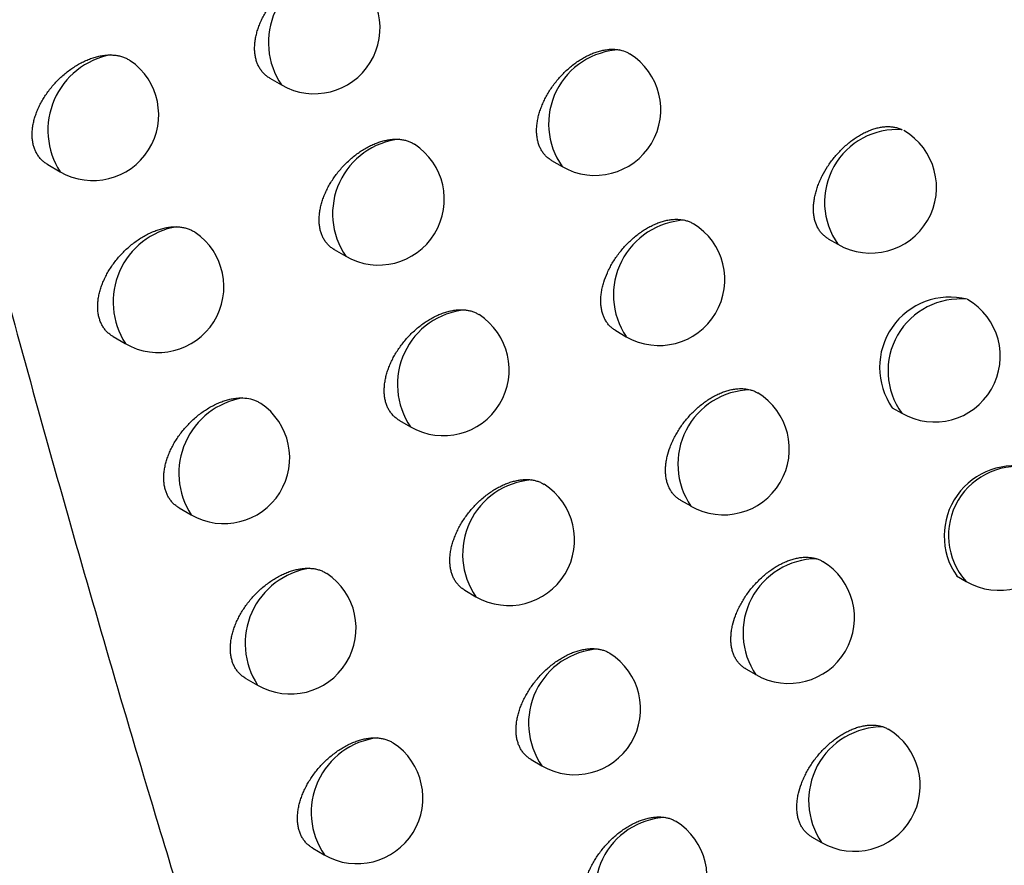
# Model space of a CAD drawing. Header units: millimetres. Extents: x -3.03 to 0.78, y -0.23 to 0.59.
# Tile 152 of 165: x 0.62303 to 0.63052, y 0.27399 to 0.28043. Entities that reach past the tile are written whole.
import ezdxf

# ---------------------------------------------------------------- set-up
doc = ezdxf.new("R2010")
doc.units = ezdxf.units.MM

msp = doc.modelspace()

# ---------------------------------------------------------------- linework, layer by layer
at = {"color": 7, "linetype": 'Continuous', "lineweight": 25}
for p, q in [((0.624929, 0.279982), (0.625017, 0.279931)), ((0.627072, 0.279357), (0.627153, 0.27931)), ((0.623239, 0.279325), (0.623333, 0.279271)), ((0.629177, 0.278761), (0.629251, 0.278719)), ((0.625419, 0.278678), (0.625506, 0.278628)), ((0.623737, 0.278017), (0.623829, 0.277963)), ((0.62756, 0.278062), (0.62764, 0.278016)), ((0.629663, 0.277476), (0.629736, 0.277434)), ((0.625914, 0.277379), (0.626, 0.27733)), ((0.628053, 0.276773), (0.628131, 0.276728)), ((0.624239, 0.276714), (0.62433, 0.276661)), ((0.630154, 0.276196), (0.630226, 0.276154)), ((0.626413, 0.276087), (0.626497, 0.276038)), ((0.628549, 0.275489), (0.628627, 0.275445)), ((0.624745, 0.275417), (0.624835, 0.275365)), ((0.626916, 0.274799), (0.626999, 0.274751)), ((0.629051, 0.274211), (0.629127, 0.274167)), ((0.625255, 0.274125), (0.625343, 0.274074))]:
    msp.add_line(p, q, dxfattribs=at)
at = {"color": 9, "linetype": 'Continuous', "lineweight": 25}
for centre, radius, start, end in [((0.625489, 0.280254), 0.0005711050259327, 96.690573, 214.348563), ((0.627613, 0.279635), 0.0005630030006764, 92.151955, 215.205755), ((0.623823, 0.279586), 0.0005828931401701, 100.430246, 212.714321), ((0.629702, 0.279039), 0.0005530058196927, 86.035772, 215.364089), ((0.625976, 0.278951), 0.0005699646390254, 96.017577, 214.476192), ((0.624318, 0.278279), 0.0005817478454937, 99.869959, 212.845725), ((0.628113, 0.278333), 0.0005698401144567, 92.801088, 213.780858), ((0.63018, 0.277755), 0.0005480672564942, 84.234475, 215.883273), ((0.626468, 0.277653), 0.000568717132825, 95.302975, 214.614363), ((0.6286, 0.277046), 0.0005665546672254, 91.592483, 214.160029), ((0.624817, 0.276977), 0.0005805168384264, 99.277191, 212.987071), ((0.630616, 0.276504), 0.0005240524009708, 76.832512, 221.860489), ((0.626963, 0.276361), 0.0005673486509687, 94.542828, 214.764556), ((0.629094, 0.275762), 0.0005650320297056, 90.67466, 214.188291), ((0.62532, 0.275682), 0.0005791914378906, 98.649389, 213.139491), ((0.627463, 0.275075), 0.0005658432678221, 93.732583, 214.928515), ((0.62959, 0.274486), 0.0005618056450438, 89.402162, 214.503168), ((0.625815, 0.274397), 0.0005712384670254, 96.935033, 214.352933), ((0.627967, 0.273795), 0.000564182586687, 92.866927, 215.108312)]:
    msp.add_arc(centre, radius, start, end, dxfattribs=at)
at = {"color": 7, "linetype": 'Continuous', "lineweight": 25}
for centre, radius, start, end in [((0.625267, 0.280364), 0.0005000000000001, 240.002688, 56.706563), ((0.623583, 0.279704), 0.0005, 240.002688, 55.424202), ((0.627403, 0.279743), 0.0005, 240.002688, 58.290218), ((0.629501, 0.279152), 0.0005, 240.002688, 59.751926), ((0.625756, 0.279061), 0.0005000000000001, 240.002688, 56.963264), ((0.62789, 0.278449), 0.0005000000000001, 240.002688, 58.518265), ((0.624079, 0.278396), 0.0005000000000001, 240.002688, 55.708886), ((0.630103, 0.277782), 0.00053519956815, 75.672836, 214.868728), ((0.629986, 0.277867), 0.0005000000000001, 240.002688, 59.920436), ((0.62625, 0.277763), 0.0005, 240.002688, 57.309618), ((0.628381, 0.277161), 0.0005, 240.002688, 58.731206), ((0.62458, 0.277094), 0.0005, 240.002688, 56.076482), ((0.630593, 0.2765), 0.0005337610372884, 74.520901, 214.743929), ((0.630476, 0.276587), 0.0005, 240.002688, 60.002688), ((0.626747, 0.276471), 0.0005, 240.002688, 57.562522), ((0.628877, 0.275878), 0.0005000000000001, 240.002688, 59.03237), ((0.625085, 0.275798), 0.0005, 240.002688, 56.358785), ((0.627249, 0.275184), 0.0005, 240.002688, 57.802547), ((0.629377, 0.274601), 0.0005, 240.002688, 59.236176), ((0.625593, 0.274507), 0.0005000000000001, 240.002688, 56.628921), ((0.627755, 0.273904), 0.0005000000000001, 240.002688, 58.0277)]:
    msp.add_arc(centre, radius, start, end, dxfattribs=at)
for points, knots in [([(0.6285248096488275, 0.2576557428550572), (0.6284133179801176, 0.2579269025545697), (0.6278558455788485, 0.2592827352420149), (0.6264525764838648, 0.262845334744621), (0.624445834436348, 0.2684456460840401), (0.6223575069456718, 0.2751949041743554), (0.6205744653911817, 0.2818413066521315), (0.6196304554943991, 0.2862445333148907), (0.6191686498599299, 0.2883985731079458)], [0, 0, 0, 0, 0.0280700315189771, 0.1403536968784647, 0.364943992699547, 0.5897806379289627, 0.7993224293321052, 0.9999999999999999, 0.9999999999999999, 0.9999999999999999, 0.9999999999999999]), ([(0.621364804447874, 0.2845879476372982), (0.6214494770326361, 0.284220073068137), (0.6216200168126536, 0.2834791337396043), (0.6218868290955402, 0.2823663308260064), (0.6221642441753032, 0.2812428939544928), (0.6224532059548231, 0.2801095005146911), (0.6227538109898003, 0.2789662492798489), (0.6230663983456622, 0.2778134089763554), (0.6233912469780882, 0.2766512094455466), (0.6237286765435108, 0.2754799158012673), (0.6241312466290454, 0.2741235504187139), (0.6246099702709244, 0.272569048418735), (0.6251752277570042, 0.2708029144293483), (0.6255753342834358, 0.2696166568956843), (0.6257791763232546, 0.2690122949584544)], [0, 0, 0, 0, 0.0685208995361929, 0.1380085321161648, 0.2084668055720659, 0.2798998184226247, 0.3523118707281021, 0.4257074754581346, 0.5000913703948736, 0.5754685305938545, 0.6518441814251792, 0.7634322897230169, 0.8794759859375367, 1, 1, 1, 1]), ([(0.624929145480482, 0.2799823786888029), (0.6249280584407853, 0.2799829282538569), (0.6249186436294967, 0.2799876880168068), (0.6249028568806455, 0.2799994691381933), (0.6248819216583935, 0.2800178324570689), (0.6248634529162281, 0.2800394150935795), (0.624847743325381, 0.2800633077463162), (0.6248349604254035, 0.280089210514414), (0.6248249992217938, 0.2801169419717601), (0.6248177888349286, 0.2801469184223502), (0.6248135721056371, 0.2801784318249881), (0.6248122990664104, 0.2802110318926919), (0.6248138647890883, 0.280244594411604), (0.6248183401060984, 0.2802795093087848), (0.6248256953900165, 0.2803150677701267), (0.6248357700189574, 0.2803508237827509), (0.6248484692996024, 0.2803866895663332), (0.6248639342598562, 0.2804229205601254), (0.6248819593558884, 0.2804588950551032), (0.6249022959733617, 0.2804941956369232), (0.6249248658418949, 0.2805287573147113), (0.6249497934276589, 0.2805626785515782), (0.6249767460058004, 0.2805954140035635), (0.6250053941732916, 0.2806265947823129), (0.625035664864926, 0.2806561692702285), (0.6250676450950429, 0.2806841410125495), (0.6251008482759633, 0.2807100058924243), (0.6251348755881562, 0.2807334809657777), (0.6251696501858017, 0.2807545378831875), (0.6252052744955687, 0.2807731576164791), (0.6252410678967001, 0.2807889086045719), (0.625276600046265, 0.2808016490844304), (0.6253117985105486, 0.2808113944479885), (0.6253468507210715, 0.2808181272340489), (0.6253769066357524, 0.2808211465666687), (0.6254019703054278, 0.2808218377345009), (0.6254153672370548, 0.2808211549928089), (0.6254220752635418, 0.2808208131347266)], [0, 0, 0, 0, 0.0038552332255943, 0.0333900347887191, 0.0631349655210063, 0.0935479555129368, 0.1241939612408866, 0.1532531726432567, 0.1825175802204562, 0.2124313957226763, 0.242570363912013, 0.2713476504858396, 0.3003250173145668, 0.329931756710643, 0.3597550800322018, 0.3885691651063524, 0.4175804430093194, 0.4472090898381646, 0.4770490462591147, 0.5061959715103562, 0.5355405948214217, 0.565503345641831, 0.5956774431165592, 0.6253036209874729, 0.655131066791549, 0.6855893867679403, 0.7162641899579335, 0.7463032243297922, 0.7765486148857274, 0.8074442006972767, 0.8385643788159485, 0.8687637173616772, 0.8991737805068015, 0.9302514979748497, 0.961561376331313, 0.9807532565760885, 1, 1, 1, 1]), ([(0.627072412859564, 0.2793568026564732), (0.6270714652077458, 0.2793572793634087), (0.6270623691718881, 0.2793618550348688), (0.6270470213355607, 0.279373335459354), (0.6270265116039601, 0.2793913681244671), (0.6270084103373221, 0.2794126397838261), (0.6269929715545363, 0.2794362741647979), (0.6269803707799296, 0.2794619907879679), (0.6269705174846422, 0.2794896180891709), (0.6269633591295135, 0.2795195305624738), (0.6269591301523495, 0.2795510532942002), (0.6269577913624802, 0.2795837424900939), (0.6269592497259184, 0.279617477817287), (0.6269635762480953, 0.2796526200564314), (0.6269707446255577, 0.2796884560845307), (0.6269805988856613, 0.2797245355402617), (0.6269930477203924, 0.2797607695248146), (0.627008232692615, 0.279797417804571), (0.6270259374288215, 0.2798338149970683), (0.6270459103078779, 0.2798695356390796), (0.6270680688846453, 0.2799045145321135), (0.6270925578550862, 0.2799388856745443), (0.6271190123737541, 0.2799720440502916), (0.6271470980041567, 0.280003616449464), (0.6271767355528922, 0.2800335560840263), (0.6272080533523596, 0.2800619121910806), (0.6272405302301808, 0.280088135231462), (0.627273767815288, 0.2801119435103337), (0.6273076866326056, 0.2801333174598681), (0.6273424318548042, 0.2801522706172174), (0.6273773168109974, 0.2801683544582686), (0.6274119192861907, 0.2801814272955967), (0.6274461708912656, 0.2801915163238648), (0.6274802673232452, 0.2801985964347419), (0.6275095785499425, 0.2802019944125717), (0.6275408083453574, 0.2802031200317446), (0.6275670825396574, 0.2802016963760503), (0.6275857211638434, 0.2801983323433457), (0.6275919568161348, 0.2801972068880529)], [0, 0, 0, 0, 0.0033029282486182, 0.0317031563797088, 0.0603041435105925, 0.089542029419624, 0.1190015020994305, 0.1470651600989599, 0.1753260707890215, 0.2042106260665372, 0.2333111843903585, 0.2611779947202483, 0.2892384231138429, 0.3179082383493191, 0.346787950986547, 0.3746875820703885, 0.4027788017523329, 0.4314709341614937, 0.4603692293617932, 0.4885130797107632, 0.5168489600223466, 0.5457866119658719, 0.5749305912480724, 0.6034176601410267, 0.6320994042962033, 0.6613924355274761, 0.6908956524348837, 0.7196697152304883, 0.748642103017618, 0.7782396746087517, 0.8080532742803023, 0.8369295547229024, 0.866007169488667, 0.8957220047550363, 0.9256580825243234, 0.9441525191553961, 0.9813159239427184, 1, 1, 1, 1]), ([(0.6275919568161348, 0.2801972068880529), (0.6276100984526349, 0.2801924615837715), (0.6276364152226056, 0.2801855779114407), (0.627658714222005, 0.280172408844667), (0.6276656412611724, 0.2801683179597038)], [0, 0, 0, 0, 0.6893565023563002, 1, 1, 1, 1]), ([(0.6232386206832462, 0.2793255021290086), (0.6232374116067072, 0.2793261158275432), (0.6232277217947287, 0.2793310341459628), (0.6232115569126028, 0.2793430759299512), (0.6231902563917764, 0.2793617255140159), (0.6231714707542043, 0.2793835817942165), (0.6231555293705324, 0.2794077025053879), (0.6231425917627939, 0.2794337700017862), (0.6231325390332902, 0.279461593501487), (0.6231252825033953, 0.2794916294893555), (0.6231210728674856, 0.2795231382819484), (0.6231198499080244, 0.2795556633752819), (0.6231214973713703, 0.2795890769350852), (0.6231260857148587, 0.2796237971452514), (0.6231335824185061, 0.2796591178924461), (0.623143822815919, 0.2796945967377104), (0.6231567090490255, 0.2797301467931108), (0.6231723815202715, 0.279766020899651), (0.6231906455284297, 0.2798016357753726), (0.6232112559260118, 0.2798365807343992), (0.6232341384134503, 0.2798707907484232), (0.6232593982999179, 0.2799043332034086), (0.6232867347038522, 0.2799367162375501), (0.6233158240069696, 0.2799675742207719), (0.6233465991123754, 0.2799968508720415), (0.6233791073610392, 0.2800245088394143), (0.6234128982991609, 0.2800500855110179), (0.623447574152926, 0.2800732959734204), (0.6234830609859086, 0.2800941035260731), (0.6235194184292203, 0.2801124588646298), (0.6235559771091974, 0.280127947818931), (0.6235922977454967, 0.2801404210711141), (0.6236283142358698, 0.2801499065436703), (0.6236641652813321, 0.280156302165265), (0.6236939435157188, 0.280159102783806), (0.6237114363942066, 0.2801592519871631), (0.6237174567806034, 0.2801593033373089)], [0, 0, 0, 0, 0.0043103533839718, 0.03454414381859, 0.0649943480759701, 0.0961339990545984, 0.1275147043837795, 0.1571406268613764, 0.1869766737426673, 0.2174783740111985, 0.2482110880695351, 0.2774732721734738, 0.3069390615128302, 0.3370450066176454, 0.3673710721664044, 0.3966709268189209, 0.4261706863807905, 0.4562952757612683, 0.4866332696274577, 0.5163456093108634, 0.5462583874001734, 0.5767965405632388, 0.6075479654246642, 0.6378657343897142, 0.6683883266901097, 0.6995518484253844, 0.7309348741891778, 0.7617866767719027, 0.7928497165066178, 0.8245779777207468, 0.8565359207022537, 0.887608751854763, 0.9188985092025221, 0.9508762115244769, 0.9830934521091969, 1, 1, 1, 1]), ([(0.6237174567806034, 0.2801593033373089), (0.6237278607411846, 0.280158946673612), (0.6237487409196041, 0.2801582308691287), (0.6237786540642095, 0.2801533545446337), (0.623807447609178, 0.2801456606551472), (0.6238341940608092, 0.2801347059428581), (0.6238537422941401, 0.2801245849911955), (0.6238634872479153, 0.2801173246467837), (0.6238658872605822, 0.2801155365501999)], [0, 0, 0, 0, 0.1850559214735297, 0.3713970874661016, 0.5617914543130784, 0.7535861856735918, 0.9393125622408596, 1, 1, 1, 1]), ([(0.6291771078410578, 0.2787615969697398), (0.6291762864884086, 0.2787620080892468), (0.6291674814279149, 0.2787664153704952), (0.6291525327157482, 0.2787776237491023), (0.6291324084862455, 0.2787953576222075), (0.6291146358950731, 0.278816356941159), (0.6290944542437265, 0.2788474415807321), (0.6290795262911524, 0.2788832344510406), (0.62907011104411, 0.2789227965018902), (0.6290658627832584, 0.2789542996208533), (0.6290644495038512, 0.2789871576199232), (0.6290658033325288, 0.2790210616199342), (0.6290699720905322, 0.2790563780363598), (0.6290769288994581, 0.2790924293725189), (0.6290865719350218, 0.2791288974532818), (0.6290987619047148, 0.2791654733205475), (0.6291136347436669, 0.2792024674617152), (0.6291366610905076, 0.2792512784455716), (0.6291644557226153, 0.279299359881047), (0.6291962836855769, 0.2793454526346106), (0.6292222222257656, 0.2793790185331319), (0.6292497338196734, 0.2794109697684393), (0.6292787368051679, 0.2794412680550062), (0.629309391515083, 0.2794700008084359), (0.6293411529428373, 0.2794965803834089), (0.6293736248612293, 0.2795207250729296), (0.629406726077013, 0.2795424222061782), (0.6294406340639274, 0.2795617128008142), (0.6294746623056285, 0.2795781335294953), (0.6295083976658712, 0.2795915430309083), (0.6295417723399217, 0.2796019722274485), (0.6295749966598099, 0.2796094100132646), (0.629607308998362, 0.2796136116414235), (0.6296383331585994, 0.2796146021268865), (0.6296680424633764, 0.2796124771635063), (0.6296966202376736, 0.2796070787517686), (0.6297205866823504, 0.2795995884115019), (0.6297344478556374, 0.2795931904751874), (0.6297398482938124, 0.2795906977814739)], [0, 0, 0, 0, 0.0027517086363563, 0.0294988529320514, 0.0564340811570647, 0.0839649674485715, 0.1117026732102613, 0.1650832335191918, 0.1921822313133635, 0.2196805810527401, 0.2461689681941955, 0.2728426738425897, 0.2998029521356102, 0.3271553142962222, 0.3536685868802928, 0.3803657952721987, 0.4073467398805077, 0.4347154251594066, 0.4880249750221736, 0.5153660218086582, 0.5429037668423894, 0.569720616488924, 0.5967216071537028, 0.6243016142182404, 0.6520810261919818, 0.6790850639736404, 0.7062756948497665, 0.7340546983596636, 0.7620370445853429, 0.7891019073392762, 0.8163553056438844, 0.844204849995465, 0.8722611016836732, 0.8992386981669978, 0.9264054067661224, 0.9541710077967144, 0.9821446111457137, 0.9999999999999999, 0.9999999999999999, 0.9999999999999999, 0.9999999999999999]), ([(0.6254195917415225, 0.2786781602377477), (0.6254185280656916, 0.2786786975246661), (0.6254091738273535, 0.2786834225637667), (0.6253934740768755, 0.2786951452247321), (0.6253726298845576, 0.2787134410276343), (0.6253542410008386, 0.2787349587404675), (0.6253385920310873, 0.2787587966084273), (0.6253258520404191, 0.2787846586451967), (0.6253159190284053, 0.2788123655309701), (0.6253087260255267, 0.2788423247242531), (0.6253045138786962, 0.2788738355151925), (0.6253032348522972, 0.2789064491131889), (0.6253047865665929, 0.2789400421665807), (0.6253092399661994, 0.278974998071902), (0.6253165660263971, 0.2790106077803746), (0.625326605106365, 0.2790464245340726), (0.6253392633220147, 0.2790823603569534), (0.6253546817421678, 0.2791186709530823), (0.625372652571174, 0.2791547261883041), (0.6253929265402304, 0.2791901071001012), (0.6254154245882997, 0.2792247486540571), (0.6254402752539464, 0.2792587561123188), (0.6254671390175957, 0.279291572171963), (0.6254956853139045, 0.2793228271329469), (0.6255258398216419, 0.2793524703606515), (0.6255576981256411, 0.2793805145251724), (0.6255907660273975, 0.2794064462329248), (0.625624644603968, 0.279429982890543), (0.6256592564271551, 0.2794510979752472), (0.6256947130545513, 0.2794697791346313), (0.6257303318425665, 0.279485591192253), (0.6257656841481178, 0.2794983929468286), (0.6258006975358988, 0.2795082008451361), (0.6258355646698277, 0.2795150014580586), (0.6258665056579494, 0.2795181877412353), (0.6258934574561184, 0.2795188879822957), (0.6259086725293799, 0.2795178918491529), (0.6259162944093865, 0.2795173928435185)], [0, 0, 0, 0, 0.0037666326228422, 0.0331247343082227, 0.0626914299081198, 0.0929210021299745, 0.1233816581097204, 0.1522929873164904, 0.1814082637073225, 0.2111688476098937, 0.2411531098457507, 0.2698010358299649, 0.2986481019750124, 0.3281216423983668, 0.3578108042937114, 0.3864960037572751, 0.4153776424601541, 0.444874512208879, 0.474582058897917, 0.5035829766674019, 0.5327808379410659, 0.5625947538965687, 0.5926194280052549, 0.6220721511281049, 0.6517252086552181, 0.6820064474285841, 0.7125033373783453, 0.7423427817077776, 0.77238735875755, 0.803078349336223, 0.8339926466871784, 0.8639795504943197, 0.8941756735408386, 0.9250345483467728, 0.95612381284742, 0.9780205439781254, 1, 1, 1, 1]), ([(0.6259162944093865, 0.2795173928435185), (0.6259261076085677, 0.2795162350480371), (0.6259458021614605, 0.279513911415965), (0.6259737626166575, 0.2795066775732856), (0.6260001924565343, 0.2794963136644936), (0.6260184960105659, 0.2794872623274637), (0.6260272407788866, 0.2794809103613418), (0.6260284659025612, 0.2794800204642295)], [0, 0, 0, 0, 0.23578990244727, 0.4732174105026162, 0.7158093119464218, 0.960185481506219, 1, 1, 1, 1]), ([(0.6275603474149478, 0.2780621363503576), (0.6275594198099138, 0.2780626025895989), (0.6275503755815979, 0.2780671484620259), (0.6275351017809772, 0.2780785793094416), (0.6275146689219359, 0.2780965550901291), (0.627496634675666, 0.2781177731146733), (0.6274812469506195, 0.2781413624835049), (0.6274686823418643, 0.2781670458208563), (0.6274588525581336, 0.2781946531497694), (0.6274517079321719, 0.2782245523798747), (0.627447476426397, 0.2782561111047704), (0.6274461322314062, 0.2782888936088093), (0.6274475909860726, 0.2783226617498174), (0.6274518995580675, 0.2783577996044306), (0.627459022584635, 0.2783935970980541), (0.627472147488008, 0.2784419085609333), (0.6274906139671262, 0.2784908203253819), (0.6275140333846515, 0.2785392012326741), (0.6275339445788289, 0.2785749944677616), (0.6275560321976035, 0.2786100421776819), (0.6275804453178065, 0.2786444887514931), (0.6276068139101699, 0.278677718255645), (0.6276348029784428, 0.278709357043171), (0.6276643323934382, 0.2787393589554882), (0.6276955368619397, 0.2787677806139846), (0.6277278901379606, 0.2787940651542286), (0.6277609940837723, 0.2788179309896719), (0.6277947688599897, 0.278839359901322), (0.627829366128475, 0.278858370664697), (0.6278640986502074, 0.2788745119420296), (0.6278985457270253, 0.2788876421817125), (0.6279326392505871, 0.2788977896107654), (0.6279665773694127, 0.2789049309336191), (0.6279964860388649, 0.2789084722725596), (0.6280296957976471, 0.2789096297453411), (0.6280585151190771, 0.2789077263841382), (0.62807878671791, 0.2789034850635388), (0.6280855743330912, 0.278902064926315)], [0, 0, 0, 0, 0.0032197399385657, 0.0313927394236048, 0.0597646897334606, 0.0887675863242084, 0.1179899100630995, 0.1458480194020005, 0.1739017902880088, 0.2025740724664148, 0.2314605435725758, 0.2592356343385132, 0.2872050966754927, 0.315474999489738, 0.3441558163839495, 0.3718632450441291, 0.4282068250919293, 0.4569068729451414, 0.4848447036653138, 0.5129733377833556, 0.541700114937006, 0.5706320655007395, 0.5988918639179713, 0.6273449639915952, 0.6564052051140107, 0.6856742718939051, 0.7142016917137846, 0.7429258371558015, 0.7722701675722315, 0.8018288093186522, 0.8304498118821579, 0.859270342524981, 0.888722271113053, 0.9183933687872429, 0.9386725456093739, 0.979465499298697, 1, 1, 1, 1]), ([(0.6237366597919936, 0.2780169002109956), (0.6237354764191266, 0.2780175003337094), (0.6237258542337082, 0.2780223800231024), (0.6237097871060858, 0.2780343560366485), (0.6236885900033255, 0.2780529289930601), (0.6236698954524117, 0.2780747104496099), (0.6236540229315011, 0.278098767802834), (0.6236411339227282, 0.2781247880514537), (0.6236311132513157, 0.2781525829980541), (0.6236238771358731, 0.2781825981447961), (0.6236196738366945, 0.2782141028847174), (0.6236184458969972, 0.2782466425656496), (0.6236200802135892, 0.2782800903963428), (0.6236246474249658, 0.2783148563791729), (0.6236321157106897, 0.2783502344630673), (0.6236423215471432, 0.2783857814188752), (0.6236551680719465, 0.2784214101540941), (0.6236707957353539, 0.2784573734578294), (0.623689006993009, 0.2784930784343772), (0.6237095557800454, 0.2785281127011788), (0.6237323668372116, 0.278562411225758), (0.623757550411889, 0.2785960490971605), (0.6237847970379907, 0.2786285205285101), (0.6238137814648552, 0.2786594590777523), (0.6238444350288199, 0.2786888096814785), (0.6238768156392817, 0.278716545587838), (0.6239104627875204, 0.2787421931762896), (0.623944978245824, 0.2787654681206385), (0.6239802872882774, 0.2787863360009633), (0.6240164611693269, 0.2788047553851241), (0.624052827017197, 0.2788203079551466), (0.6240889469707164, 0.2788328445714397), (0.6241247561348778, 0.2788423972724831), (0.6241603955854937, 0.2788488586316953), (0.6241916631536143, 0.2788519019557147), (0.6242105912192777, 0.2788519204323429), (0.624218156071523, 0.2788519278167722)], [0, 0, 0, 0, 0.0042187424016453, 0.0343032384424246, 0.0646027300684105, 0.0955867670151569, 0.1268099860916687, 0.1563220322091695, 0.1860431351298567, 0.2164263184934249, 0.2470392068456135, 0.2762105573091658, 0.3055848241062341, 0.3355971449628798, 0.3658289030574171, 0.395039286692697, 0.4244491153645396, 0.4544826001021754, 0.4847292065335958, 0.5143322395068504, 0.5441352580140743, 0.5745625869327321, 0.6052029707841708, 0.635378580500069, 0.6657583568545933, 0.6967773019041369, 0.7280152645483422, 0.7586925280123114, 0.7895800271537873, 0.8211296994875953, 0.8529080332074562, 0.8837892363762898, 0.914886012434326, 0.9466662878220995, 0.9786844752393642, 1, 1, 1, 1]), ([(0.624218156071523, 0.2788519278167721), (0.6242284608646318, 0.2788514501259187), (0.624249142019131, 0.2788504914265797), (0.6242787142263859, 0.2788452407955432), (0.6243071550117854, 0.278837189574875), (0.6243334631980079, 0.278825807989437), (0.6243512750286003, 0.2788163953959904), (0.6243595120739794, 0.2788100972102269), (0.6243605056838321, 0.2788093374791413)], [0, 0, 0, 0, 0.1918096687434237, 0.3849514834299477, 0.5822944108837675, 0.781088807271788, 0.9735934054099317, 1, 1, 1, 1]), ([(0.6280855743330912, 0.278902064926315), (0.6280945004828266, 0.2788996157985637), (0.6281124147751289, 0.278894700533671), (0.6281340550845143, 0.2788855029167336), (0.6281460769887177, 0.2788779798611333), (0.6281505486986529, 0.2788751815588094)], [0, 0, 0, 0, 0.3841244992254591, 0.770916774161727, 1, 1, 1, 1]), ([(0.6259142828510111, 0.27737959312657), (0.6259132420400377, 0.2773801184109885), (0.6259039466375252, 0.2773848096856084), (0.6258883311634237, 0.2773964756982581), (0.6258675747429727, 0.2774147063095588), (0.6258492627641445, 0.2774361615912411), (0.6258336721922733, 0.2774599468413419), (0.6258209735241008, 0.2774857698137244), (0.6258110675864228, 0.277513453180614), (0.6258038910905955, 0.2775433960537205), (0.6257996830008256, 0.2775749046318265), (0.6257983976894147, 0.2776075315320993), (0.6257999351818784, 0.277641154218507), (0.6258043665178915, 0.2776761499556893), (0.6258116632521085, 0.2777118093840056), (0.6258216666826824, 0.2777476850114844), (0.625834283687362, 0.277783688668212), (0.6258496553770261, 0.2778200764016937), (0.6258675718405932, 0.277856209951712), (0.6258877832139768, 0.2778916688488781), (0.6259102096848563, 0.2779263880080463), (0.6259349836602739, 0.2779604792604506), (0.6259617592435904, 0.2779933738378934), (0.6259902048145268, 0.2780247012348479), (0.6260202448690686, 0.2780544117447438), (0.6260519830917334, 0.2780825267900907), (0.6260849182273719, 0.2781085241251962), (0.626118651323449, 0.2781321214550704), (0.6261531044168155, 0.2781532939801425), (0.6261883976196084, 0.2781720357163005), (0.6262238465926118, 0.2781879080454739), (0.6262590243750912, 0.2782007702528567), (0.6262938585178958, 0.2782106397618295), (0.6263285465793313, 0.2782175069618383), (0.6263604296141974, 0.2782208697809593), (0.6263893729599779, 0.2782215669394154), (0.6264064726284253, 0.2782201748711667), (0.6264150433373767, 0.2782194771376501)], [0, 0, 0, 0, 0.0036785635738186, 0.0328529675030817, 0.0622343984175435, 0.0922734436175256, 0.1225416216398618, 0.1512965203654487, 0.1802540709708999, 0.2098526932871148, 0.2396734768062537, 0.2681824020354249, 0.2968894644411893, 0.326219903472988, 0.3557649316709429, 0.3843113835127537, 0.4130534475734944, 0.4424083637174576, 0.4719732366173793, 0.5008189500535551, 0.5298607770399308, 0.5595163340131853, 0.5893819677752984, 0.6186533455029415, 0.6481240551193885, 0.6782200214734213, 0.7085307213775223, 0.7381641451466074, 0.768001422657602, 0.7984811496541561, 0.8291828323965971, 0.8589518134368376, 0.8889284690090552, 0.9195628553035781, 0.9504258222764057, 0.9751523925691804, 1, 1, 1, 1]), ([(0.6264150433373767, 0.2782194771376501), (0.6264247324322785, 0.2782181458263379), (0.6264441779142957, 0.2782154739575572), (0.626471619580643, 0.2782075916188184), (0.6264970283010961, 0.2781974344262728), (0.6265121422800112, 0.2781882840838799), (0.6265193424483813, 0.2781839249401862)], [0, 0, 0, 0, 0.2517710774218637, 0.505290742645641, 0.7643248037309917, 1, 1, 1, 1]), ([(0.6280527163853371, 0.2767730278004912), (0.6280518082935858, 0.276773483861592), (0.6280428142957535, 0.2767780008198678), (0.6280276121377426, 0.2767893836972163), (0.6280072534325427, 0.2768073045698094), (0.6279892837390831, 0.2768284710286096), (0.6279739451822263, 0.2768520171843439), (0.6279614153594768, 0.2768776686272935), (0.6279516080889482, 0.2769052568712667), (0.6279444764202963, 0.2769351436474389), (0.6279402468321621, 0.276966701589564), (0.6279388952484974, 0.2769994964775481), (0.6279403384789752, 0.2770332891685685), (0.6279446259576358, 0.2770684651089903), (0.6279540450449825, 0.2771160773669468), (0.627968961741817, 0.2771648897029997), (0.6279889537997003, 0.2772136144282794), (0.628006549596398, 0.2772501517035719), (0.6280263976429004, 0.2772860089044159), (0.6280484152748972, 0.2773211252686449), (0.6280727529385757, 0.2773556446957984), (0.628099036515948, 0.2773889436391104), (0.6281269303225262, 0.277420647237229), (0.6281563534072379, 0.2774507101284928), (0.6281874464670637, 0.27747919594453), (0.6282196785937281, 0.2775055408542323), (0.6282526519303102, 0.2775294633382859), (0.6282862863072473, 0.2775509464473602), (0.6283207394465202, 0.2775700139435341), (0.6283553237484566, 0.277586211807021), (0.6283896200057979, 0.2775993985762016), (0.6284235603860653, 0.2776096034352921), (0.628457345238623, 0.2776168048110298), (0.6284878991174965, 0.2776204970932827), (0.6285232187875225, 0.2776216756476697), (0.6285547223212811, 0.2776191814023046), (0.6285766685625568, 0.2776138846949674), (0.6285840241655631, 0.2776121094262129)], [0, 0, 0, 0, 0.0031370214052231, 0.0310699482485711, 0.0591999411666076, 0.0879547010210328, 0.1169266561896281, 0.1445651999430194, 0.1723977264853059, 0.2008433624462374, 0.2295012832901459, 0.2570688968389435, 0.2848294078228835, 0.3128881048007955, 0.3413546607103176, 0.3964970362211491, 0.4247795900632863, 0.4532658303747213, 0.4809832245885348, 0.5088900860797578, 0.5373911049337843, 0.5660960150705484, 0.5941151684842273, 0.6223261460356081, 0.6511397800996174, 0.680160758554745, 0.7084292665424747, 0.7368928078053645, 0.7659712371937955, 0.7952621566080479, 0.8236162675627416, 0.8521680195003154, 0.8813450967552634, 0.9107391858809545, 0.9328912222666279, 0.977507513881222, 1, 1, 1, 1]), ([(0.6285840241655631, 0.2776121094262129), (0.6285927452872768, 0.2776093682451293), (0.6286102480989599, 0.2776038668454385), (0.6286288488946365, 0.2775953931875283), (0.6286381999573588, 0.2775891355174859), (0.6286401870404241, 0.2775878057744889)], [0, 0, 0, 0, 0.4388549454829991, 0.8807577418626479, 1, 1, 1, 1]), ([(0.6242387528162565, 0.27671405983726), (0.6242375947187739, 0.2767146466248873), (0.6242280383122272, 0.2767194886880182), (0.6242120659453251, 0.2767314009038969), (0.6241909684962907, 0.2767498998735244), (0.624172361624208, 0.276771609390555), (0.6241565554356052, 0.2767956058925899), (0.6241437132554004, 0.2768215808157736), (0.6241337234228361, 0.2768493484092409), (0.6241265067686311, 0.276879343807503), (0.624122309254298, 0.2769108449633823), (0.624121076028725, 0.2769433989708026), (0.6241226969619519, 0.2769768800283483), (0.6241272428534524, 0.2770116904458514), (0.6241346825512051, 0.277047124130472), (0.6241448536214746, 0.2770827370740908), (0.6241576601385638, 0.2771184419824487), (0.6241732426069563, 0.2771544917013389), (0.6241914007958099, 0.2771902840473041), (0.6242118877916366, 0.2772254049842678), (0.6242346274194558, 0.2772597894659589), (0.624259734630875, 0.2772935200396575), (0.6242868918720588, 0.2773260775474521), (0.6243157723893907, 0.2773570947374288), (0.6243463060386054, 0.2773865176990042), (0.6243785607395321, 0.2774143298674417), (0.6244120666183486, 0.2774400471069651), (0.6244464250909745, 0.2774633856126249), (0.6244815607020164, 0.2774843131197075), (0.6245175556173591, 0.2775027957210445), (0.624553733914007, 0.2775184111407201), (0.6245896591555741, 0.2775310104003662), (0.6246252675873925, 0.277540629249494), (0.6246607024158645, 0.2775471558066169), (0.62469354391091, 0.2775504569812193), (0.6247139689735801, 0.2775503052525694), (0.6247231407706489, 0.2775502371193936)], [0, 0, 0, 0, 0.0041272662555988, 0.0340574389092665, 0.0642011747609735, 0.0950245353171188, 0.1260852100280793, 0.1554764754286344, 0.1850756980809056, 0.2153333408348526, 0.2458193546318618, 0.2748916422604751, 0.3041661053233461, 0.3340763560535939, 0.364205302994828, 0.3933176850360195, 0.4226289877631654, 0.4525625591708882, 0.4827088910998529, 0.5121948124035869, 0.5418801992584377, 0.5721886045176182, 0.6027097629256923, 0.6327369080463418, 0.6629675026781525, 0.6938352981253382, 0.7249215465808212, 0.7554197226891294, 0.7861270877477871, 0.8174934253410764, 0.8490873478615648, 0.8797735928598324, 0.9106740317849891, 0.9422534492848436, 0.9740691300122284, 1, 1, 1, 1]), ([(0.6247231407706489, 0.2775502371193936), (0.6247434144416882, 0.2775484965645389), (0.6247740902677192, 0.2775458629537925), (0.6248110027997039, 0.2775341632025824), (0.6248365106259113, 0.2775231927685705), (0.6248515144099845, 0.2775136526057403), (0.6248585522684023, 0.2775091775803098)], [0, 0, 0, 0, 0.4021569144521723, 0.6084983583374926, 0.8163574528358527, 0.9999999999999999, 0.9999999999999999, 0.9999999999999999, 0.9999999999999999]), ([(0.6264132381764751, 0.2760866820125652), (0.6264122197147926, 0.2760871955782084), (0.6264029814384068, 0.2760918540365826), (0.6263874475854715, 0.2761034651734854), (0.6263667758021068, 0.2761216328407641), (0.626348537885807, 0.2761430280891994), (0.6263330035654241, 0.2761667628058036), (0.6263203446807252, 0.2761925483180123), (0.6263104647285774, 0.276220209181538), (0.6263033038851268, 0.2762501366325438), (0.626299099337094, 0.2762816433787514), (0.6262978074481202, 0.2763142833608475), (0.626299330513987, 0.276347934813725), (0.6263037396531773, 0.2763829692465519), (0.6263110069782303, 0.2764186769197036), (0.6263209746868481, 0.2764546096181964), (0.6263335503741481, 0.2764906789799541), (0.6263488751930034, 0.2765271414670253), (0.6263667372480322, 0.2765633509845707), (0.626386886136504, 0.2765988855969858), (0.6264092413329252, 0.2766336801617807), (0.626433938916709, 0.2766678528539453), (0.6264606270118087, 0.276700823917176), (0.6264889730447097, 0.2767322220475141), (0.6265189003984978, 0.276761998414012), (0.6265505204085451, 0.2767901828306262), (0.6265833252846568, 0.2768162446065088), (0.6266169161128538, 0.2768399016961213), (0.6266512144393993, 0.2768611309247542), (0.6266863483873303, 0.2768799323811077), (0.6267216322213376, 0.2768958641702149), (0.6267566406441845, 0.2769087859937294), (0.6267913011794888, 0.2769187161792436), (0.6268258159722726, 0.2769256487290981), (0.6268587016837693, 0.2769291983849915), (0.6268897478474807, 0.276929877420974), (0.6269087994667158, 0.2769279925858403), (0.6269183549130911, 0.2769270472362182)], [0, 0, 0, 0, 0.0035911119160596, 0.0325743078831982, 0.0617629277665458, 0.0916038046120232, 0.1216718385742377, 0.1502613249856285, 0.1790521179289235, 0.2084795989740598, 0.2381276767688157, 0.2664875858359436, 0.2950445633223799, 0.3242216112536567, 0.3536121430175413, 0.3820096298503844, 0.4106018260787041, 0.4398042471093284, 0.469215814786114, 0.4978967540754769, 0.5267728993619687, 0.5562601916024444, 0.585956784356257, 0.6150385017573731, 0.6443184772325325, 0.6742205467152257, 0.7043363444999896, 0.7337568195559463, 0.763379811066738, 0.7936410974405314, 0.8241229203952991, 0.8536679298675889, 0.8834190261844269, 0.9138227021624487, 0.9444531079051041, 0.9721401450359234, 1, 1, 1, 1]), ([(0.6269183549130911, 0.2769270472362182), (0.626927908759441, 0.2769255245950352), (0.6269470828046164, 0.2769224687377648), (0.626974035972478, 0.2769139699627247), (0.6269969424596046, 0.2769042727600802), (0.6270098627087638, 0.2768960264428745), (0.627015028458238, 0.2768927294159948)], [0, 0, 0, 0, 0.2687326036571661, 0.5393315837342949, 0.8158164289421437, 1, 1, 1, 1]), ([(0.6285495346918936, 0.2754894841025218), (0.6285486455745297, 0.2754899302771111), (0.6285397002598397, 0.2754944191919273), (0.6285245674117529, 0.2755057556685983), (0.6285042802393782, 0.275523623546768), (0.6284863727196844, 0.2755447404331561), (0.6284710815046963, 0.2755682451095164), (0.6284585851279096, 0.2755938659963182), (0.6284487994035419, 0.2756214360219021), (0.628441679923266, 0.2756513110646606), (0.6284374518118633, 0.2756828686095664), (0.6284360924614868, 0.2757156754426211), (0.6284375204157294, 0.2757494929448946), (0.6284417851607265, 0.2757847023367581), (0.6284511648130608, 0.2758323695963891), (0.6284660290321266, 0.2758812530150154), (0.628485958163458, 0.2759300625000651), (0.6285034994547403, 0.2759666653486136), (0.6285232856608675, 0.2760025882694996), (0.6285452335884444, 0.2760377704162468), (0.6285694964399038, 0.2760723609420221), (0.6285956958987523, 0.2761057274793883), (0.628623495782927, 0.2761374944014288), (0.6286528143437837, 0.2761676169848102), (0.6286837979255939, 0.2761961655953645), (0.6287159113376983, 0.2762225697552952), (0.6287487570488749, 0.276246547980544), (0.6287822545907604, 0.2762680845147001), (0.6288165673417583, 0.2762872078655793), (0.6288510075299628, 0.2763034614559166), (0.6288851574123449, 0.2763167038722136), (0.6289189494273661, 0.2763269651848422), (0.6289525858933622, 0.2763342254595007), (0.6289838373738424, 0.276338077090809), (0.6290214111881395, 0.2763392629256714), (0.6290557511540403, 0.2763360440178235), (0.629079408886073, 0.2763294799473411), (0.6290873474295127, 0.2763272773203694)], [0, 0, 0, 0, 0.0030549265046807, 0.0307352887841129, 0.058610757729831, 0.0871045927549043, 0.1158133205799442, 0.1432186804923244, 0.1708162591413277, 0.1990212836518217, 0.2274366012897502, 0.2547822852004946, 0.2823192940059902, 0.3101520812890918, 0.3383894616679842, 0.3930873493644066, 0.4211424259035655, 0.4493997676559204, 0.4768827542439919, 0.5045537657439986, 0.5328146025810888, 0.5612779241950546, 0.589043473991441, 0.6169992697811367, 0.645552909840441, 0.6743122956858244, 0.7023099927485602, 0.7305009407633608, 0.759301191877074, 0.7883120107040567, 0.8163879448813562, 0.8446595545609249, 0.8735501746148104, 0.9026555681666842, 0.9267760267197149, 0.9754291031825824, 1, 1, 1, 1]), ([(0.6290873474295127, 0.2763272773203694), (0.6290959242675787, 0.2763243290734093), (0.6291122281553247, 0.276318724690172), (0.6291267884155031, 0.2763104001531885), (0.6291336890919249, 0.2763064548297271)], [0, 0, 0, 0, 0.5260609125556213, 1, 1, 1, 1]), ([(0.6247449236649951, 0.2754169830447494), (0.62474379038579, 0.2754175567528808), (0.6247342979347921, 0.2754223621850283), (0.6247184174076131, 0.2754342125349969), (0.6246974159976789, 0.2754526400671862), (0.6246788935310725, 0.2754742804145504), (0.6246631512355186, 0.2754982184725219), (0.6246503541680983, 0.275524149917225), (0.6246403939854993, 0.2755518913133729), (0.6246331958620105, 0.2755818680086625), (0.6246290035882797, 0.2756133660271), (0.6246277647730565, 0.275645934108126), (0.6246293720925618, 0.2756794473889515), (0.6246338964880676, 0.2757143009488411), (0.6246413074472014, 0.2757497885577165), (0.6246514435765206, 0.275785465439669), (0.6246642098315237, 0.275821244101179), (0.6246797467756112, 0.2758573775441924), (0.6246978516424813, 0.275893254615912), (0.6247182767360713, 0.2759284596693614), (0.6247409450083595, 0.275962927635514), (0.6247659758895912, 0.2759967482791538), (0.6247930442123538, 0.2760293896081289), (0.6248218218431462, 0.2760604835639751), (0.6248522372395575, 0.2760899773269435), (0.6248843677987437, 0.276117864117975), (0.6249177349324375, 0.2761436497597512), (0.6249519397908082, 0.2761670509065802), (0.6249869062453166, 0.2761880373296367), (0.6250227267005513, 0.2762065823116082), (0.6250587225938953, 0.2762222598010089), (0.6250944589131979, 0.2762349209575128), (0.6251298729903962, 0.2762446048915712), (0.625165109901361, 0.2762511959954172), (0.6251996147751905, 0.2762547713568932), (0.6252216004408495, 0.2762544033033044), (0.6252324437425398, 0.2762542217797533)], [0, 0, 0, 0, 0.004036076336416, 0.0338065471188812, 0.0637891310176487, 0.094446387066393, 0.1253390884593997, 0.1546024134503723, 0.1840725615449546, 0.2141973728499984, 0.2445491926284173, 0.2735140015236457, 0.3026801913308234, 0.3324797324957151, 0.3624971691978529, 0.3915028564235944, 0.4207068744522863, 0.4505315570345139, 0.4805685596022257, 0.5099293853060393, 0.5394890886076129, 0.569670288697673, 0.6000638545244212, 0.6299359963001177, 0.6600108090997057, 0.6907206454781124, 0.7216482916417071, 0.7519625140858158, 0.7824848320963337, 0.8136627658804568, 0.8450671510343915, 0.8755547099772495, 0.9062550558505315, 0.9376297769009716, 0.969239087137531, 1, 1, 1, 1]), ([(0.6252324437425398, 0.2762542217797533), (0.6252425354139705, 0.2762534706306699), (0.6252627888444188, 0.2762519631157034), (0.6252916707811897, 0.2762459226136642), (0.6253192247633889, 0.2762369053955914), (0.6253426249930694, 0.2762263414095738), (0.6253558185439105, 0.2762176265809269), (0.6253611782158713, 0.276214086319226)], [0, 0, 0, 0, 0.2091487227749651, 0.4197500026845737, 0.634932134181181, 0.8516969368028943, 1, 1, 1, 1]), ([(0.6269164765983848, 0.2747994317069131), (0.6269154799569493, 0.2747999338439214), (0.6269062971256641, 0.274804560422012), (0.6268908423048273, 0.2748161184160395), (0.6268702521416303, 0.2748342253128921), (0.6268520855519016, 0.2748555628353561), (0.6268366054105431, 0.2748792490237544), (0.6268239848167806, 0.2749049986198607), (0.6268141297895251, 0.2749326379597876), (0.6268069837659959, 0.2749625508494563), (0.626802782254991, 0.274994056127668), (0.6268014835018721, 0.2750267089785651), (0.6268029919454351, 0.2750603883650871), (0.6268073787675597, 0.2750954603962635), (0.6268146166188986, 0.2751312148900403), (0.6268245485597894, 0.2751672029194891), (0.6268370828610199, 0.2752033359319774), (0.6268523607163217, 0.2752398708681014), (0.626870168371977, 0.275276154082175), (0.6268902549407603, 0.2753117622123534), (0.6269125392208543, 0.2753466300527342), (0.6269371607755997, 0.2753808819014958), (0.6269637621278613, 0.2754139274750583), (0.6269920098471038, 0.2754453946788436), (0.6270218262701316, 0.2754752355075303), (0.6270533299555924, 0.2755034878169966), (0.6270860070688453, 0.2755296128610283), (0.6271194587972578, 0.2755533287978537), (0.627153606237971, 0.2755746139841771), (0.6271885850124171, 0.2755934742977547), (0.62722370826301, 0.2756094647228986), (0.6272585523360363, 0.2756224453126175), (0.6272930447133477, 0.2756324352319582), (0.6273273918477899, 0.2756394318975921), (0.6273613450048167, 0.2756431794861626), (0.627394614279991, 0.2756438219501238), (0.6274156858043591, 0.2756413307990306), (0.6274262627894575, 0.2756400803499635)], [0, 0, 0, 0, 0.0035043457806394, 0.032288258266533, 0.0612759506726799, 0.0909104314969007, 0.1207700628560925, 0.149184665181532, 0.1777991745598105, 0.2070458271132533, 0.2365114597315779, 0.2647119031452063, 0.2931082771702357, 0.3221211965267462, 0.3513464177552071, 0.3795843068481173, 0.4080159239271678, 0.4370548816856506, 0.4663020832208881, 0.4948082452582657, 0.5235086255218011, 0.5528173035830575, 0.5823344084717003, 0.6112176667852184, 0.6402980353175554, 0.6699970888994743, 0.6999087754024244, 0.7291088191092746, 0.7585099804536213, 0.7885450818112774, 0.818799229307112, 0.8481136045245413, 0.8776324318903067, 0.9077985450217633, 0.9381894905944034, 0.9689738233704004, 0.9999999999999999, 0.9999999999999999, 0.9999999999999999, 0.9999999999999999]), ([(0.6274262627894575, 0.2756400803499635), (0.6274356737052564, 0.2756383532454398), (0.6274545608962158, 0.2756348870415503), (0.6274809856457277, 0.2756257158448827), (0.6275013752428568, 0.2756166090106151), (0.6275120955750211, 0.2756094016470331), (0.6275152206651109, 0.2756073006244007)], [0, 0, 0, 0, 0.2890912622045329, 0.5801902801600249, 0.8776210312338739, 1, 1, 1, 1]), ([(0.629050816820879, 0.2742115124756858), (0.6290499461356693, 0.2742119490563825), (0.6290410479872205, 0.2742164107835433), (0.6290259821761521, 0.274227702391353), (0.6290057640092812, 0.2742455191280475), (0.6289879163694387, 0.2742665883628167), (0.6289726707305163, 0.2742900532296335), (0.6289602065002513, 0.2743156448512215), (0.6289504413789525, 0.274343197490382), (0.6289433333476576, 0.2743730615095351), (0.628939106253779, 0.2744046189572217), (0.6289377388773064, 0.274437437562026), (0.628939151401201, 0.2744712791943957), (0.6289433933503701, 0.27450652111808), (0.6289527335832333, 0.2745542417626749), (0.6289675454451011, 0.2746031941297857), (0.628987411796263, 0.2746520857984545), (0.6290048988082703, 0.2746887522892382), (0.6290246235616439, 0.2747247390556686), (0.6290465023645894, 0.2747599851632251), (0.6290706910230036, 0.2747946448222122), (0.629096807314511, 0.2748280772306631), (0.6291245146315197, 0.2748599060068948), (0.6291537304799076, 0.2748900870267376), (0.6291846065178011, 0.2749186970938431), (0.6292166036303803, 0.2749451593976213), (0.6292493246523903, 0.2749691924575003), (0.6292826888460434, 0.2749907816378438), (0.6293168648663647, 0.275009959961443), (0.6293511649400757, 0.2750262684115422), (0.6293851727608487, 0.2750395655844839), (0.6294188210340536, 0.2750498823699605), (0.6294523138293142, 0.275057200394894), (0.629484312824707, 0.2750612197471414), (0.6295242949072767, 0.2750623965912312), (0.6295616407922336, 0.2750582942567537), (0.6295870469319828, 0.2750502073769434), (0.6295955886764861, 0.2750474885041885)], [0, 0, 0, 0, 0.0029733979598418, 0.0303872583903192, 0.0579941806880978, 0.0862128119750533, 0.1146439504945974, 0.1418011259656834, 0.1691486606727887, 0.1970976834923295, 0.2252549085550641, 0.2523628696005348, 0.2796604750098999, 0.3072512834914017, 0.3352431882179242, 0.3894648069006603, 0.4172760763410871, 0.4452880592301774, 0.4725213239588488, 0.4999410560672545, 0.5279459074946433, 0.5561517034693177, 0.5836492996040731, 0.6113354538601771, 0.63961428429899, 0.6680971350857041, 0.6958106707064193, 0.7237155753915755, 0.7522238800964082, 0.7809407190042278, 0.8087256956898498, 0.8367042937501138, 0.8652953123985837, 0.8940987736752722, 0.9202697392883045, 0.973194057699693, 1, 1, 1, 1]), ([(0.6295955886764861, 0.2750474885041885), (0.6296039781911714, 0.2750442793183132), (0.6296168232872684, 0.2750393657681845), (0.6296282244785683, 0.2750322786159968), (0.6296321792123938, 0.2750298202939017)], [0, 0, 0, 0, 0.653129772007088, 1, 1, 1, 1]), ([(0.6252551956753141, 0.2741256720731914), (0.6252540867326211, 0.2741262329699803), (0.6252446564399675, 0.2741310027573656), (0.6252288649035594, 0.2741427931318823), (0.625207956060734, 0.2741611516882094), (0.6251895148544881, 0.2741827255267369), (0.6251738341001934, 0.2742066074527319), (0.62516108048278, 0.274232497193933), (0.62515114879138, 0.2742602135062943), (0.6251439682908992, 0.2742901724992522), (0.62513978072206, 0.2743216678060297), (0.625138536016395, 0.2743542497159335), (0.6251401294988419, 0.2743877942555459), (0.625144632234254, 0.2744226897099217), (0.6251520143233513, 0.274458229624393), (0.6251621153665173, 0.2744939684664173), (0.6251748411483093, 0.2745298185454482), (0.6251903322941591, 0.274566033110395), (0.6252083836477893, 0.2746019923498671), (0.6252287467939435, 0.2746372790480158), (0.6252513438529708, 0.2746718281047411), (0.6252762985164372, 0.274705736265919), (0.6253032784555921, 0.2747384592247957), (0.6253319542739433, 0.2747696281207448), (0.6253622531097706, 0.2747991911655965), (0.6253942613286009, 0.2748271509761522), (0.6254274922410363, 0.2748530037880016), (0.6254615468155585, 0.2748764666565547), (0.6254963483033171, 0.274897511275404), (0.625531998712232, 0.2749161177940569), (0.6255678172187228, 0.274931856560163), (0.6256033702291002, 0.2749445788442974), (0.6256385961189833, 0.2749543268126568), (0.6256736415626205, 0.2749609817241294), (0.6257099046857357, 0.2749648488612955), (0.625733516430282, 0.2749642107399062), (0.6257460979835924, 0.2749638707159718)], [0, 0, 0, 0, 0.0039453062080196, 0.0335503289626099, 0.0633659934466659, 0.0938513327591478, 0.1245702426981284, 0.1536981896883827, 0.1830317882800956, 0.2130161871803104, 0.2432261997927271, 0.2720749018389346, 0.3011241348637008, 0.3308041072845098, 0.3607011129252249, 0.3895912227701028, 0.4186790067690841, 0.4483856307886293, 0.4783040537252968, 0.5075315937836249, 0.5369573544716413, 0.5670028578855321, 0.5972602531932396, 0.6269705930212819, 0.656882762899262, 0.6874275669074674, 0.7181894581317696, 0.7483145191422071, 0.778646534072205, 0.8096306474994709, 0.8408400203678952, 0.8711247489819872, 0.9016208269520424, 0.9327865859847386, 0.9641852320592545, 1, 1, 1, 1]), ([(0.6257460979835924, 0.2749638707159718), (0.6257560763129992, 0.2749629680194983), (0.6257761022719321, 0.274961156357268), (0.6258046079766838, 0.2749546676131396), (0.6258317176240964, 0.2749451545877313), (0.6258530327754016, 0.2749351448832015), (0.6258644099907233, 0.2749273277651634), (0.6258680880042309, 0.2749248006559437)], [0, 0, 0, 0, 0.2189469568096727, 0.4394145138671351, 0.6646775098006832, 0.8915973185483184, 1, 1, 1, 1]), ([(0.6274240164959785, 0.2735178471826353), (0.6274230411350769, 0.2735183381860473), (0.6274139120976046, 0.2735229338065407), (0.6273985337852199, 0.2735344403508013), (0.627378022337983, 0.2735524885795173), (0.6273599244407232, 0.2735737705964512), (0.6273444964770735, 0.2735974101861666), (0.6273319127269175, 0.2736231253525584), (0.6273220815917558, 0.2736507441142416), (0.627314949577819, 0.2736806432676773), (0.6273107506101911, 0.2737121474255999), (0.6273094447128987, 0.2737448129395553), (0.6273109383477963, 0.2737785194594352), (0.627315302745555, 0.2738136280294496), (0.6273225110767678, 0.2738494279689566), (0.6273324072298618, 0.2738854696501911), (0.6273449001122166, 0.2739216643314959), (0.6273601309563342, 0.2739582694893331), (0.6273778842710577, 0.273994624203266), (0.6273979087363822, 0.2740303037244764), (0.6274201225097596, 0.274065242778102), (0.6274446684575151, 0.2740995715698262), (0.627471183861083, 0.2741326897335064), (0.6274993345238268, 0.274164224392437), (0.627529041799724, 0.274194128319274), (0.6275604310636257, 0.2742224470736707), (0.6275929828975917, 0.2742486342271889), (0.6276262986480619, 0.2742724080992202), (0.6276602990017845, 0.2742937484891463), (0.6276951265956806, 0.2743126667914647), (0.6277300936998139, 0.2743287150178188), (0.6277647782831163, 0.2743417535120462), (0.6277991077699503, 0.2743518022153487), (0.627833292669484, 0.2743588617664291), (0.6278683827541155, 0.2743628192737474), (0.6279040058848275, 0.2743634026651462), (0.62792716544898, 0.2743601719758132), (0.6279388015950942, 0.2743585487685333)], [0, 0, 0, 0, 0.0034183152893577, 0.0319942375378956, 0.0607722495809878, 0.0901914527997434, 0.1198337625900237, 0.1480634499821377, 0.1764915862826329, 0.2055471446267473, 0.2348200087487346, 0.2628500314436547, 0.2910747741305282, 0.3199123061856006, 0.3489608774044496, 0.3770280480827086, 0.4052878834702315, 0.4341519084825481, 0.4632231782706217, 0.4915440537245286, 0.5200580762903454, 0.5491772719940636, 0.5785039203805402, 0.6071793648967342, 0.6360506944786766, 0.6655370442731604, 0.695234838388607, 0.7242063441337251, 0.7533775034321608, 0.7831780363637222, 0.8131960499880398, 0.8422724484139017, 0.8715516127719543, 0.9014726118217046, 0.9316164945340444, 0.9656418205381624, 1, 1, 1, 1]), ([(0.6279388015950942, 0.2743585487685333), (0.6279480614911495, 0.2743566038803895), (0.6279666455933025, 0.2743527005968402), (0.6279924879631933, 0.2743427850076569), (0.6280103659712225, 0.2743344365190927), (0.628018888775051, 0.2743284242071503), (0.6280199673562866, 0.2743276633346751)], [0, 0, 0, 0, 0.3139855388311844, 0.6301517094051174, 0.9531948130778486, 1, 1, 1, 1])]:
    msp.add_open_spline(points, degree=3, knots=knots, dxfattribs=at)

doc.saveas('drawing.dxf')
